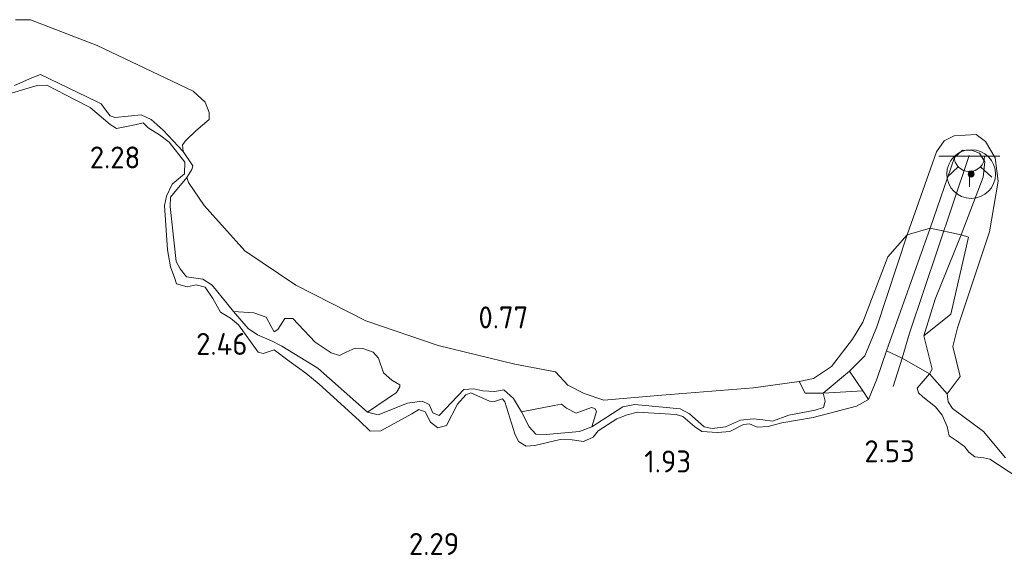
# Model space of a CAD drawing. Extents: x 141961 to 144947, y 416202 to 417778.
# Tile 83 of 122: x 143837 to 143918, y 416996 to 417040. Entities that reach past the tile are written whole.
import ezdxf
from ezdxf.enums import TextEntityAlignment as Align

# ---------------------------------------------------------------- set-up
doc = ezdxf.new("R2010")
doc.units = 0
for name, color, linetype, lineweight in [('B-ME-GR-BOOM-S', 90, 'Continuous', 25), ('B-ME-GR-GRAS-GV', 60, 'Continuous', 13), ('B-ME-GW-GROND_ZAND-GV', 7, 'Continuous', 18), ('B-ME-GW-TALUD_KRUIN-G', 90, 'Continuous', 18), ('B-ME-GW-TALUD_TEEN-G', 90, 'Continuous', 18), ('B-ME-IE-MEUBILAIR_WEGMEUBILAIR-S', 7, 'Continuous', 25), ('B-ME-OB-BEKLEDING_STEEN-GV', 30, 'Continuous', 18), ('B-ME-OB-BEKLEDING_STORTSTEEN-GV', 30, 'Continuous', 18), ('B-ME-OB-KRIB-G', 7, 'Continuous', 18), ('B-ME-OB-OEVERVOORZIENING-G', 7, 'Continuous', 18), ('B-ME-OG-HOOGTEPUNT-S', 7, 'Continuous', 25), ('B-ME-OG-WATER_RIVIER-GV', 130, 'Continuous', 18)]:
    doc.layers.add(name, color=color, linetype=linetype, lineweight=lineweight)
doc.styles.add('NLCS-ISO-ANNOTATIVE-T18', font='NLCS-ISO.ttf', dxfattribs={"height": 1.8})

# ---------------------------------------------------------------- blocks, each defined once
blk = doc.blocks.new('SAL-HOOGTELABEL-SO')
at = {"color": 0, "linetype": 'ByBlock', "lineweight": -2, "style": 'NLCS-ISO-ANNOTATIVE-T18'}
blk.add_attdef('HOOGTE', text='', height=1.8, dxfattribs=at).set_placement((2.788, 0), align=Align.RIGHT)
blk = doc.blocks.new('SGR-BOOM_01-SO')
at = {"linetype": 'ByBlock', "lineweight": 18}
h = blk.add_hatch(color=0, dxfattribs=at)
h.dxf.hatch_style = 1
edge = h.paths.add_edge_path()
edge.add_arc((0, 0), 0.25, 0, 360)
at = {"color": 0, "linetype": 'ByBlock', "lineweight": 18}
for radius in [2, 0.25]:
    blk.add_circle((0, 0), radius, dxfattribs=at)
blk = doc.blocks.new('SKL-ET_OV_LICHTPUNT-SO')
at = {"color": 0, "linetype": 'ByBlock', "lineweight": 18}
for points in [[(-1.25, 0), (-2.5, 0)], [(1.25, 0), (2.5, 0)], [(-0.915, -0.851), (-1.831, -1.703)], [(0, -1.25), (0, -2.5)], [(0.915, -0.851), (1.831, -1.703)]]:
    blk.add_lwpolyline(points, dxfattribs=at)
blk.add_lwpolyline([(0, 0), (1.25, 0, -1), (-1.25, 0)], format="xyb", close=True, dxfattribs=at)

msp = doc.modelspace()

# ---------------------------------------------------------------- linework, layer by layer
at = {"layer": 'B-ME-GR-GRAS-GV'}
for points in [[(143836.979, 417039.703, 1), (143838.213, 417039.726, 1), (143843.679, 417037.604, 1), (143851.533, 417033.865, 1), (143852.518, 417032.958, 1), (143852.868, 417032.108, 1), (143852.855, 417031.543, 1), (143851.774, 417030.603, 1), (143850.934, 417029.801, 1), (143850.669, 417029.447, 1), (143850.718, 417028.912, 1), (143849.084, 417030.656, 1), (143848.088, 417031.532, 1.058), (143847.265, 417031.931, 1.132), (143845.143, 417031.693, 1.66), (143844.746, 417031.836, 1.718), (143844.367, 417032.318, 1.718), (143843.999, 417032.83, 1.701), (143843.603, 417033.024, 1.693), (143839.011, 417035.228, 1.528), (143838.306, 417034.946, 1.528), (143836.894, 417034.332, 1.495)], [(143836.894, 417034.332, 1.495), (143838.306, 417034.946, 1.528), (143839.011, 417035.228, 1.528), (143843.603, 417033.024, 1.693), (143843.999, 417032.83, 1.701), (143844.367, 417032.318, 1.718), (143844.746, 417031.836, 1.718), (143845.143, 417031.693, 1.66), (143847.265, 417031.931, 1.132), (143848.088, 417031.532, 1.058), (143849.084, 417030.656, 1), (143850.718, 417028.912, 1), (143851.502, 417027.733, 1), (143851.433, 417027.446, 1), (143851.017, 417026.768, 1), (143849.681, 417025.156, 1.171), (143849.663, 417024.386, 1.237), (143850.153, 417019.895, 1.526), (143850.468, 417019.281, 1.559), (143850.997, 417018.642, 1.567), (143852.338, 417018.436, 1.501), (143853.097, 417017.956, 1.501), (143854.854, 417015.788, 1.65), (143856.044, 417014.394, 1.798), (143856.823, 417013.872, 1.807), (143857.972, 417013.373, 1.815), (143858.814, 417012.932, 1.774), (143861.762, 417011.147, 1.922), (143865.827, 417007.527, 1.939), (143866.716, 417007.311, 1.881), (143869.111, 417008.262, 1.518), (143870.327, 417008.428, 1.526), (143870.886, 417008.158, 1.534), (143871.209, 417007.473, 1.576), (143871.718, 417007.255, 1.567), (143873.73, 417009.396, 1.246), (143874.553, 417009.428, 1.18), (143875.309, 417009.277, 1.18), (143876.274, 417009.223, 1.18), (143877.017, 417009.37, 1.18), (143877.812, 417008.653, 1.196), (143878.454, 417007.559, 1.336), (143879.092, 417006.312, 1.501), (143879.644, 417005.734, 1.526), (143880.496, 417005.703, 1.526), (143883.224, 417005.947, 1.287), (143884.239, 417006.324, 1.155), (143886.764, 417007.97, 0.965), (143887.765, 417008.162, 0.965), (143891.486, 417007.808, 0.982), (143892.237, 417007.4, 0.973), (143893.434, 417006.313, 1.147), (143894.108, 417006.174, 1.171), (143895.201, 417006.334, 1.171), (143896.416, 417006.88, 1.171), (143897.487, 417006.978, 1.171), (143898.265, 417006.888, 1.18), (143899.054, 417006.777, 1.204), (143900.391, 417007.28, 1.204), (143902.537, 417007.681, 1.204), (143903.22, 417007.902, 1.204), (143903.376, 417008.432, 1.204), (143903.21, 417009.083, 1.165), (143906.45, 417009.264, 1.949), (143906.924, 417008.554, 2.128), (143905.935, 417008.013, 2.095), (143902.389, 417007.079, 1.831), (143899.821, 417006.656, 1.84), (143898.694, 417006.354, 1.972), (143897.779, 417006.304, 2.112), (143897.169, 417006.575, 2.054), (143896.685, 417006.525, 2.029), (143895.562, 417005.945, 1.988), (143894.542, 417005.846, 1.972), (143893.25, 417005.948, 1.947), (143892.654, 417006.352, 1.922), (143891.707, 417007.176, 1.914), (143891.156, 417007.322, 1.906), (143887.987, 417007.53, 1.856), (143887.129, 417007.304, 1.848), (143886.289, 417006.985, 1.864), (143884.745, 417006.004, 1.996), (143884.332, 417005.479, 1.947), (143883.543, 417005.108, 1.93), (143882.611, 417005.253, 1.93), (143881.626, 417005.297, 1.93), (143879.55, 417004.801, 2.104), (143878.84, 417004.746, 2.038), (143878.211, 417005.11, 2.038), (143877.908, 417005.754, 2.038), (143877.106, 417008.372, 2.079), (143876.917, 417008.612, 2.071), (143876.254, 417008.402, 2.071), (143875.855, 417008.442, 2.071), (143874.299, 417009.106, 2.071), (143873.894, 417008.94, 2.087), (143873.209, 417008.186, 2.12), (143872.305, 417006.44, 2.26), (143871.612, 417006.241, 2.252), (143871.006, 417006.717, 2.26), (143870.564, 417007.55, 2.244), (143870.044, 417007.736, 2.244), (143869.471, 417007.39, 2.236), (143866.931, 417005.991, 2.359), (143866.057, 417005.96, 2.359), (143865.154, 417006.855, 2.368), (143861.875, 417009.829, 2.442), (143860.787, 417010.738, 2.425), (143859.412, 417011.716, 2.409), (143858.191, 417012.638, 2.392), (143857.29, 417012.341, 2.376), (143856.861, 417012.443, 2.376), (143855.25, 417014.68, 2.376), (143854.605, 417015.239, 2.376), (143853.785, 417015.741, 2.376), (143853.164, 417016.845, 2.376), (143852.539, 417017.794, 2.376), (143851.793, 417017.976, 2.376), (143851.039, 417017.799, 2.376), (143850.182, 417018.055, 2.376), (143850.028, 417018.49, 2.376), (143849.68, 417019.444, 2.376), (143849.447, 417020.857, 2.252), (143849.183, 417024.489, 2.277), (143849.355, 417025.256, 2.269), (143849.809, 417026.231, 2.269), (143850.836, 417027.07, 2.26), (143850.859, 417028.046, 2.244), (143849.582, 417029.678, 2.062), (143848.795, 417030.272, 2.095), (143847.863, 417030.849, 2.104), (143847.441, 417031.259, 2.095), (143846.749, 417031.111, 2.104), (143845.252, 417030.787, 2.194), (143844.736, 417031.128, 2.178), (143843.085, 417032.533, 2.12), (143841.877, 417033.157, 2.153), (143839.542, 417034.342, 2.112), (143838.74, 417034.32, 2.104), (143837.82, 417034.064, 2.12), (143836.65, 417033.691, 2.194)], [(143836.65, 417033.691, 2.194), (143837.82, 417034.064, 2.12), (143838.74, 417034.32, 2.104), (143839.542, 417034.342, 2.112), (143841.877, 417033.157, 2.153), (143843.085, 417032.533, 2.12), (143844.736, 417031.128, 2.178), (143845.252, 417030.787, 2.194), (143846.749, 417031.111, 2.104), (143847.441, 417031.259, 2.095), (143847.863, 417030.849, 2.104), (143848.795, 417030.272, 2.095), (143849.582, 417029.678, 2.062), (143850.859, 417028.046, 2.244), (143850.836, 417027.07, 2.26), (143849.809, 417026.231, 2.269), (143849.355, 417025.256, 2.269), (143849.183, 417024.489, 2.277), (143849.447, 417020.857, 2.252), (143849.68, 417019.444, 2.376), (143850.028, 417018.49, 2.376), (143850.182, 417018.055, 2.376), (143851.039, 417017.799, 2.376), (143851.793, 417017.976, 2.376), (143852.539, 417017.794, 2.376), (143853.164, 417016.845, 2.376), (143853.785, 417015.741, 2.376), (143854.605, 417015.239, 2.376), (143855.25, 417014.68, 2.376), (143856.861, 417012.443, 2.376), (143857.29, 417012.341, 2.376), (143858.191, 417012.638, 2.392), (143859.412, 417011.716, 2.409), (143860.787, 417010.738, 2.425), (143861.875, 417009.829, 2.442), (143865.154, 417006.855, 2.368), (143866.057, 417005.96, 2.359), (143866.931, 417005.991, 2.359), (143869.471, 417007.39, 2.236), (143870.044, 417007.736, 2.244), (143870.564, 417007.55, 2.244), (143871.006, 417006.717, 2.26), (143871.612, 417006.241, 2.252), (143872.305, 417006.44, 2.26), (143873.209, 417008.186, 2.12), (143873.894, 417008.94, 2.087), (143874.299, 417009.106, 2.071), (143875.855, 417008.442, 2.071), (143876.254, 417008.402, 2.071), (143876.917, 417008.612, 2.071), (143877.106, 417008.372, 2.079), (143877.908, 417005.754, 2.038), (143878.211, 417005.11, 2.038), (143878.84, 417004.746, 2.038), (143879.55, 417004.801, 2.104), (143881.626, 417005.297, 1.93), (143882.611, 417005.253, 1.93), (143883.543, 417005.108, 1.93), (143884.332, 417005.479, 1.947), (143884.745, 417006.004, 1.996), (143886.289, 417006.985, 1.864), (143887.129, 417007.304, 1.848), (143887.987, 417007.53, 1.856), (143891.156, 417007.322, 1.906), (143891.707, 417007.176, 1.914), (143892.654, 417006.352, 1.922), (143893.25, 417005.948, 1.947), (143894.542, 417005.846, 1.972), (143895.562, 417005.945, 1.988), (143896.685, 417006.525, 2.029), (143897.169, 417006.575, 2.054), (143897.779, 417006.304, 2.112), (143898.694, 417006.354, 1.972), (143899.821, 417006.656, 1.84), (143902.389, 417007.079, 1.831), (143905.935, 417008.013, 2.095), (143906.924, 417008.554, 2.128), (143907.61, 417010.223, 2.12), (143908.4, 417012.569, 2.111), (143909.68, 417011.953, 2.111), (143911.93, 417010.678, 1.938), (143910.907, 417009.502, 1.965), (143911.021, 417009.099, 2.122), (143911.373, 417008.782, 2.287), (143912.412, 417007.977, 2.32), (143912.971, 417007.276, 2.311), (143913.381, 417006.352, 2.32), (143913.537, 417005.588, 2.41), (143914.124, 417005.204, 2.452), (143914.79, 417004.706, 2.46), (143915.139, 417004.235, 2.476), (143915.644, 417003.864, 2.476), (143916.371, 417003.775, 2.353), (143916.872, 417003.681, 2.262), (143919.088, 417002.211, 2.27)], [(143919.088, 417002.211, 2.27), (143916.872, 417003.681, 2.262), (143916.371, 417003.775, 2.353), (143915.644, 417003.864, 2.476), (143915.139, 417004.235, 2.476), (143914.79, 417004.706, 2.46), (143914.124, 417005.204, 2.452), (143913.537, 417005.588, 2.41), (143913.381, 417006.352, 2.32), (143912.971, 417007.276, 2.311), (143912.412, 417007.977, 2.32), (143911.373, 417008.782, 2.287), (143911.021, 417009.099, 2.122), (143910.907, 417009.502, 1.965), (143911.93, 417010.678, 1.938), (143913.359, 417009.04, 1), (143913.446, 417008.37, 1), (143913.803, 417007.828, 1), (143916.347, 417005.929, 1), (143918.166, 417003.79, 1)]]:
    msp.add_polyline3d(points, dxfattribs=at)
for points in [[(143857.928, 417014.545, 1.46), (143858.185, 417014.107, 1.46), (143858.497, 417014.305, 1.46), (143859.063, 417015.206, 1.328), (143859.721, 417015.211, 1.361), (143861.545, 417013.278, 1.477), (143862.87, 417012.405, 1.468), (143863.543, 417012.163, 1.427), (143864.094, 417012.448, 1.378), (143864.831, 417012.77, 1.353), (143865.447, 417012.755, 1.353), (143866.302, 417012.447, 1.361), (143866.733, 417011.965, 1.411), (143867.156, 417010.742, 1.427), (143867.841, 417010.151, 1.477), (143868.5, 417009.776, 1.485), (143868.485, 417009.591, 1.576), (143868.218, 417009.135, 1.567), (143865.827, 417007.527, 1.939), (143861.762, 417011.147, 1.922), (143858.814, 417012.932, 1.774), (143857.972, 417013.373, 1.815), (143856.823, 417013.872, 1.807), (143856.044, 417014.394, 1.798), (143854.854, 417015.788, 1.65), (143856.527, 417015.687, 1.51), (143857.535, 417015.324, 1.46)], [(143882.169, 417007.862, 1.204), (143882.951, 417007.443, 1.221), (143884.205, 417007.907, 1.122), (143884.47, 417007.829, 1.105), (143884.608, 417007.589, 1.097), (143884.239, 417006.324, 1.155), (143883.224, 417005.947, 1.287), (143880.496, 417005.703, 1.526), (143879.644, 417005.734, 1.526), (143879.092, 417006.312, 1.501), (143878.454, 417007.559, 1.336), (143881.137, 417008.061, 1.18), (143881.735, 417008.191, 1.18)]]:
    msp.add_polyline3d(points, close=True, dxfattribs=at)
at = {"layer": 'B-ME-GW-GROND_ZAND-GV'}
msp.add_polyline3d([(143859.963, 417017.959, 1), (143865.709, 417015.03, 1), (143871.64, 417013, 1), (143877.922, 417011.465, 1), (143881.246, 417010.822, 1), (143882.268, 417009.73, 1), (143883.619, 417009.071, 1), (143885.229, 417008.51, 1), (143889.984, 417008.922, 1), (143897.498, 417009.516, 1), (143901.239, 417010.034, 1), (143901.741, 417009.077, 1.074), (143903.21, 417009.083, 1.165), (143903.376, 417008.432, 1.204), (143903.22, 417007.902, 1.204), (143902.537, 417007.681, 1.204), (143900.391, 417007.28, 1.204), (143899.054, 417006.777, 1.204), (143898.265, 417006.888, 1.18), (143897.487, 417006.978, 1.171), (143896.416, 417006.88, 1.171), (143895.201, 417006.334, 1.171), (143894.108, 417006.174, 1.171), (143893.434, 417006.313, 1.147), (143892.237, 417007.4, 0.973), (143891.486, 417007.808, 0.982), (143887.765, 417008.162, 0.965), (143886.764, 417007.97, 0.965), (143884.239, 417006.324, 1.155), (143884.608, 417007.589, 1.097), (143884.47, 417007.829, 1.105), (143884.205, 417007.907, 1.122), (143882.951, 417007.443, 1.221), (143882.169, 417007.862, 1.204), (143881.735, 417008.191, 1.18), (143881.137, 417008.061, 1.18), (143878.454, 417007.559, 1.336), (143877.812, 417008.653, 1.196), (143877.017, 417009.37, 1.18), (143876.274, 417009.223, 1.18), (143875.309, 417009.277, 1.18), (143874.553, 417009.428, 1.18), (143873.73, 417009.396, 1.246), (143871.718, 417007.255, 1.567), (143871.209, 417007.473, 1.576), (143870.886, 417008.158, 1.534), (143870.327, 417008.428, 1.526), (143869.111, 417008.262, 1.518), (143866.716, 417007.311, 1.881), (143865.827, 417007.527, 1.939), (143868.218, 417009.135, 1.567), (143868.485, 417009.591, 1.576), (143868.5, 417009.776, 1.485), (143867.841, 417010.151, 1.477), (143867.156, 417010.742, 1.427), (143866.733, 417011.965, 1.411), (143866.302, 417012.447, 1.361), (143865.447, 417012.755, 1.353), (143864.831, 417012.77, 1.353), (143864.094, 417012.448, 1.378), (143863.543, 417012.163, 1.427), (143862.87, 417012.405, 1.468), (143861.545, 417013.278, 1.477), (143859.721, 417015.211, 1.361), (143859.063, 417015.206, 1.328), (143858.497, 417014.305, 1.46), (143858.185, 417014.107, 1.46), (143857.928, 417014.545, 1.46), (143857.535, 417015.324, 1.46), (143856.527, 417015.687, 1.51), (143854.854, 417015.788, 1.65), (143853.097, 417017.956, 1.501), (143852.338, 417018.436, 1.501), (143850.997, 417018.642, 1.567), (143850.468, 417019.281, 1.559), (143850.153, 417019.895, 1.526), (143849.663, 417024.386, 1.237), (143849.681, 417025.156, 1.171), (143851.017, 417026.768, 1), (143851.151, 417026.374, 1), (143852.442, 417024.495, 1), (143855.776, 417020.759, 1)], close=True, dxfattribs=at)
at = {"layer": 'B-ME-GW-TALUD_KRUIN-G'}
for points in [[(143907.61, 417010.223, 2.12), (143906.924, 417008.554, 2.128), (143905.935, 417008.013, 2.095), (143902.389, 417007.079, 1.831), (143899.821, 417006.656, 1.84), (143898.694, 417006.354, 1.972), (143897.779, 417006.304, 2.112), (143897.169, 417006.575, 2.054), (143896.685, 417006.525, 2.029), (143895.562, 417005.945, 1.988), (143894.542, 417005.846, 1.972), (143893.25, 417005.948, 1.947), (143892.654, 417006.352, 1.922), (143891.707, 417007.176, 1.914), (143891.156, 417007.322, 1.906), (143887.987, 417007.53, 1.856), (143887.129, 417007.304, 1.848), (143886.289, 417006.985, 1.864), (143884.745, 417006.004, 1.996), (143884.332, 417005.479, 1.947), (143883.543, 417005.108, 1.93), (143882.611, 417005.253, 1.93), (143881.626, 417005.297, 1.93), (143879.55, 417004.801, 2.104), (143878.84, 417004.746, 2.038), (143878.211, 417005.11, 2.038), (143877.908, 417005.754, 2.038), (143877.106, 417008.372, 2.079), (143876.917, 417008.612, 2.071), (143876.254, 417008.402, 2.071), (143875.855, 417008.442, 2.071), (143874.299, 417009.106, 2.071), (143873.894, 417008.94, 2.087), (143873.209, 417008.186, 2.12), (143872.305, 417006.44, 2.26), (143871.612, 417006.241, 2.252), (143871.006, 417006.717, 2.26), (143870.564, 417007.55, 2.244), (143870.044, 417007.736, 2.244), (143869.471, 417007.39, 2.236), (143866.931, 417005.991, 2.359), (143866.057, 417005.96, 2.359), (143865.154, 417006.855, 2.368), (143861.875, 417009.829, 2.442), (143860.787, 417010.738, 2.425), (143859.412, 417011.716, 2.409), (143858.191, 417012.638, 2.392), (143857.29, 417012.341, 2.376), (143856.861, 417012.443, 2.376), (143855.25, 417014.68, 2.376), (143854.605, 417015.239, 2.376), (143853.785, 417015.741, 2.376), (143853.164, 417016.845, 2.376), (143852.539, 417017.794, 2.376), (143851.793, 417017.976, 2.376), (143851.039, 417017.799, 2.376), (143850.182, 417018.055, 2.376), (143850.028, 417018.49, 2.376), (143849.68, 417019.444, 2.376), (143849.447, 417020.857, 2.252), (143849.183, 417024.489, 2.277), (143849.355, 417025.256, 2.269), (143849.809, 417026.231, 2.269), (143850.836, 417027.07, 2.26), (143850.859, 417028.046, 2.244), (143849.582, 417029.678, 2.062), (143848.795, 417030.272, 2.095), (143847.863, 417030.849, 2.104), (143847.441, 417031.259, 2.095), (143846.749, 417031.111, 2.104), (143845.252, 417030.787, 2.194), (143844.736, 417031.128, 2.178), (143843.085, 417032.533, 2.12), (143841.877, 417033.157, 2.153), (143839.542, 417034.342, 2.112), (143838.74, 417034.32, 2.104), (143837.82, 417034.064, 2.12), (143836.65, 417033.691, 2.194)], [(143907.61, 417010.223, 2.12), (143908.4, 417012.569, 2.111), (143911.965, 417022.625, 1.806), (143913.961, 417028.421, 1.663), (143914.619, 417029.019, 1.659), (143915.447, 417028.997, 1.634), (143916.037, 417028.767, 1.639), (143916.467, 417028.055, 1.639), (143916.327, 417026.803, 1.703), (143914.51, 417022.072, 1.707), (143912.375, 417016.793, 1.849), (143911.449, 417013.802, 1.938)], [(143919.088, 417002.211, 2.27), (143916.872, 417003.681, 2.262), (143916.371, 417003.775, 2.353), (143915.644, 417003.864, 2.476), (143915.139, 417004.235, 2.476), (143914.79, 417004.706, 2.46), (143914.124, 417005.204, 2.452), (143913.537, 417005.588, 2.41), (143913.381, 417006.352, 2.32), (143912.971, 417007.276, 2.311), (143912.412, 417007.977, 2.32), (143911.373, 417008.782, 2.287), (143911.021, 417009.099, 2.122), (143910.907, 417009.502, 1.965), (143911.93, 417010.678, 1.938), (143912.134, 417011.053, 1.938), (143911.449, 417013.802, 1.938)]]:
    msp.add_polyline3d(points, dxfattribs=at)
at = {"layer": 'B-ME-GW-TALUD_TEEN-G'}
for points in [[(143850.718, 417028.912, 1), (143849.084, 417030.656, 1), (143848.088, 417031.532, 1.058), (143847.265, 417031.931, 1.132), (143845.143, 417031.693, 1.66), (143844.746, 417031.836, 1.718), (143844.367, 417032.318, 1.718), (143843.999, 417032.83, 1.701), (143843.603, 417033.024, 1.693), (143839.011, 417035.228, 1.528), (143838.306, 417034.946, 1.528), (143836.894, 417034.332, 1.495)], [(143910.09, 417022.071, 1), (143907.601, 417014.528, 1.157), (143906.62, 417012.137, 1.215), (143905.366, 417010.892, 1.204), (143903.21, 417009.083, 1.165), (143903.376, 417008.432, 1.204), (143903.22, 417007.902, 1.204), (143902.537, 417007.681, 1.204), (143900.391, 417007.28, 1.204), (143899.054, 417006.777, 1.204), (143898.265, 417006.888, 1.18), (143897.487, 417006.978, 1.171), (143896.416, 417006.88, 1.171), (143895.201, 417006.334, 1.171), (143894.108, 417006.174, 1.171), (143893.434, 417006.313, 1.147), (143892.237, 417007.4, 0.973), (143891.486, 417007.808, 0.982), (143887.765, 417008.162, 0.965), (143886.764, 417007.97, 0.965), (143884.239, 417006.324, 1.155), (143883.224, 417005.947, 1.287), (143880.496, 417005.703, 1.526), (143879.644, 417005.734, 1.526), (143879.092, 417006.312, 1.501), (143878.454, 417007.559, 1.336), (143877.812, 417008.653, 1.196), (143877.017, 417009.37, 1.18), (143876.274, 417009.223, 1.18), (143875.309, 417009.277, 1.18), (143874.553, 417009.428, 1.18), (143873.73, 417009.396, 1.246), (143871.718, 417007.255, 1.567), (143871.209, 417007.473, 1.576), (143870.886, 417008.158, 1.534), (143870.327, 417008.428, 1.526), (143869.111, 417008.262, 1.518), (143866.716, 417007.311, 1.881), (143865.827, 417007.527, 1.939), (143861.762, 417011.147, 1.922), (143858.814, 417012.932, 1.774), (143857.972, 417013.373, 1.815), (143856.823, 417013.872, 1.807), (143856.044, 417014.394, 1.798), (143854.854, 417015.788, 1.65), (143853.097, 417017.956, 1.501), (143852.338, 417018.436, 1.501), (143850.997, 417018.642, 1.567), (143850.468, 417019.281, 1.559), (143850.153, 417019.895, 1.526), (143849.663, 417024.386, 1.237), (143849.681, 417025.156, 1.171), (143851.017, 417026.768, 1)]]:
    msp.add_polyline3d(points, dxfattribs=at)
at = {"layer": 'B-ME-OB-BEKLEDING_STEEN-GV'}
for points in [[(143907.61, 417010.223, 2.12), (143906.924, 417008.554, 2.128), (143906.45, 417009.264, 1.949), (143905.366, 417010.892, 1.204), (143906.62, 417012.137, 1.215), (143907.601, 417014.528, 1.157), (143910.09, 417022.071, 1), (143911.965, 417022.625, 1.806), (143908.4, 417012.569, 2.111)], [(143912.134, 417011.053, 1.938), (143911.93, 417010.678, 1.938), (143909.68, 417011.953, 2.111), (143908.4, 417012.569, 2.111), (143911.965, 417022.625, 1.806), (143914.51, 417022.072, 1.707), (143912.375, 417016.793, 1.849), (143911.449, 417013.802, 1.938)], [(143913.668, 417015.558, 1.402), (143911.449, 417013.802, 1.938), (143912.375, 417016.793, 1.849), (143914.51, 417022.072, 1.707), (143915.111, 417021.873, 1.542)]]:
    msp.add_polyline3d(points, close=True, dxfattribs=at)
at = {"layer": 'B-ME-OB-BEKLEDING_STORTSTEEN-GV'}
for points in [[(143916.506, 417029.738, 1), (143917.296, 417028.384, 1), (143917.559, 417026.478, 1), (143916.855, 417022.313, 1), (143914.215, 417014.444, 1), (143913.85, 417012.901, 1), (143914.45, 417010.442, 1), (143913.359, 417009.04, 1), (143911.93, 417010.678, 1.938), (143912.134, 417011.053, 1.938), (143911.449, 417013.802, 1.938), (143913.668, 417015.558, 1.402), (143915.111, 417021.873, 1.542), (143914.51, 417022.072, 1.707), (143916.327, 417026.803, 1.703), (143916.467, 417028.055, 1.639), (143916.037, 417028.767, 1.639), (143915.447, 417028.997, 1.634), (143914.619, 417029.019, 1.659), (143913.961, 417028.421, 1.663), (143911.965, 417022.625, 1.806), (143910.09, 417022.071, 1), (143912.49, 417028.888, 1), (143913.128, 417029.797, 1), (143913.959, 417030.189, 1), (143915.759, 417030.3, 1)], [(143916.327, 417026.803, 1.703), (143914.51, 417022.072, 1.707), (143911.965, 417022.625, 1.806), (143913.961, 417028.421, 1.663), (143914.619, 417029.019, 1.659), (143915.447, 417028.997, 1.634), (143916.037, 417028.767, 1.639), (143916.467, 417028.055, 1.639)], [(143903.21, 417009.083, 1.165), (143901.741, 417009.077, 1.074), (143901.239, 417010.034, 1), (143902.416, 417010.283, 1), (143903.878, 417011.276, 1), (143905.615, 417013.516, 1), (143906.459, 417014.904, 1), (143908.506, 417020.259, 1), (143910.09, 417022.071, 1), (143907.601, 417014.528, 1.157), (143906.62, 417012.137, 1.215), (143905.366, 417010.892, 1.204)], [(143906.45, 417009.264, 1.949), (143903.21, 417009.083, 1.165), (143905.366, 417010.892, 1.204)]]:
    msp.add_polyline3d(points, close=True, dxfattribs=at)
at = {"layer": 'B-ME-OB-KRIB-G'}
msp.add_polyline3d([(143908.934, 417009.64, 2.253), (143909.68, 417011.953, 2.111), (143910.28, 417014.013, 2.116), (143913.799, 417024.512, 2.116), (143915.185, 417028.593, 1.833)], dxfattribs=at)
at = {"layer": 'B-ME-OB-OEVERVOORZIENING-G'}
msp.add_polyline3d([(143918.166, 417003.79, 1), (143916.347, 417005.929, 1), (143913.803, 417007.828, 1), (143913.446, 417008.37, 1), (143913.359, 417009.04, 1), (143914.45, 417010.442, 1), (143913.85, 417012.901, 1), (143914.215, 417014.444, 1), (143916.855, 417022.313, 1), (143917.559, 417026.478, 1), (143917.296, 417028.384, 1), (143916.506, 417029.738, 1), (143915.759, 417030.3, 1), (143913.959, 417030.189, 1), (143913.128, 417029.797, 1), (143912.49, 417028.888, 1), (143910.09, 417022.071, 1), (143908.506, 417020.259, 1), (143906.459, 417014.904, 1), (143905.615, 417013.516, 1), (143903.878, 417011.276, 1), (143902.416, 417010.283, 1), (143901.239, 417010.034, 1), (143897.498, 417009.516, 1), (143889.984, 417008.922, 1), (143885.229, 417008.51, 1), (143883.619, 417009.071, 1), (143882.268, 417009.73, 1), (143881.246, 417010.822, 1), (143877.922, 417011.465, 1), (143871.64, 417013, 1), (143865.709, 417015.03, 1), (143859.963, 417017.959, 1), (143855.776, 417020.759, 1), (143852.442, 417024.495, 1), (143851.151, 417026.374, 1), (143851.017, 417026.768, 1), (143851.433, 417027.446, 1), (143851.502, 417027.733, 1), (143850.718, 417028.912, 1), (143850.669, 417029.447, 1), (143850.934, 417029.801, 1), (143851.774, 417030.603, 1), (143852.855, 417031.543, 1), (143852.868, 417032.108, 1), (143852.518, 417032.958, 1), (143851.533, 417033.865, 1), (143843.679, 417037.604, 1), (143838.213, 417039.726, 1), (143836.979, 417039.703, 1)], dxfattribs=at)
at = {"layer": 'B-ME-OG-WATER_RIVIER-GV'}
msp.add_polyline3d([(143918.166, 417003.79, 1), (143916.347, 417005.929, 1), (143913.803, 417007.828, 1), (143913.446, 417008.37, 1), (143913.359, 417009.04, 1), (143914.45, 417010.442, 1), (143913.85, 417012.901, 1), (143914.215, 417014.444, 1), (143916.855, 417022.313, 1), (143917.559, 417026.478, 1), (143917.296, 417028.384, 1), (143916.506, 417029.738, 1), (143915.759, 417030.3, 1), (143913.959, 417030.189, 1), (143913.128, 417029.797, 1), (143912.49, 417028.888, 1), (143910.09, 417022.071, 1), (143908.506, 417020.259, 1), (143906.459, 417014.904, 1), (143905.615, 417013.516, 1), (143903.878, 417011.276, 1), (143902.416, 417010.283, 1), (143901.239, 417010.034, 1), (143897.498, 417009.516, 1), (143889.984, 417008.922, 1), (143885.229, 417008.51, 1), (143883.619, 417009.071, 1), (143882.268, 417009.73, 1), (143881.246, 417010.822, 1), (143877.922, 417011.465, 1), (143871.64, 417013, 1), (143865.709, 417015.03, 1), (143859.963, 417017.959, 1), (143855.776, 417020.759, 1), (143852.442, 417024.495, 1), (143851.151, 417026.374, 1), (143851.017, 417026.768, 1), (143851.433, 417027.446, 1), (143851.502, 417027.733, 1), (143850.718, 417028.912, 1), (143850.669, 417029.447, 1), (143850.934, 417029.801, 1), (143851.774, 417030.603, 1), (143852.855, 417031.543, 1), (143852.868, 417032.108, 1), (143852.518, 417032.958, 1), (143851.533, 417033.865, 1), (143843.679, 417037.604, 1), (143838.213, 417039.726, 1), (143836.979, 417039.703, 1)], dxfattribs=at)

# ---------------------------------------------------------------- block references
at = {"layer": 'B-ME-GR-BOOM-S'}
msp.add_blockref('SGR-BOOM_01-SO', (143915.339, 417027.062, 2.031), dxfattribs=at)
at = {"layer": 'B-ME-IE-MEUBILAIR_WEGMEUBILAIR-S'}
msp.add_blockref('SKL-ET_OV_LICHTPUNT-SO', (143915.194, 417028.516, 1.833), dxfattribs=at)
at = {"layer": 'B-ME-OG-HOOGTEPUNT-S'}
for p, values in [((143844.423, 417027.525, 2.282), {'HOOGTE': '2.28'}), ((143876.233, 417014.401, 0.769), {'HOOGTE': '0.77'}), ((143853.206, 417012.225, 2.463), {'HOOGTE': '2.46'}), ((143907.928, 417003.42, 2.532), {'HOOGTE': '2.53'}), ((143889.583, 417002.581, 1.934), {'HOOGTE': '1.93'}), ((143870.566, 416995.814, 2.285), {'HOOGTE': '2.29'})]:
    msp.add_blockref('SAL-HOOGTELABEL-SO', p, dxfattribs=at).add_auto_attribs(values)

doc.saveas('drawing.dxf')
